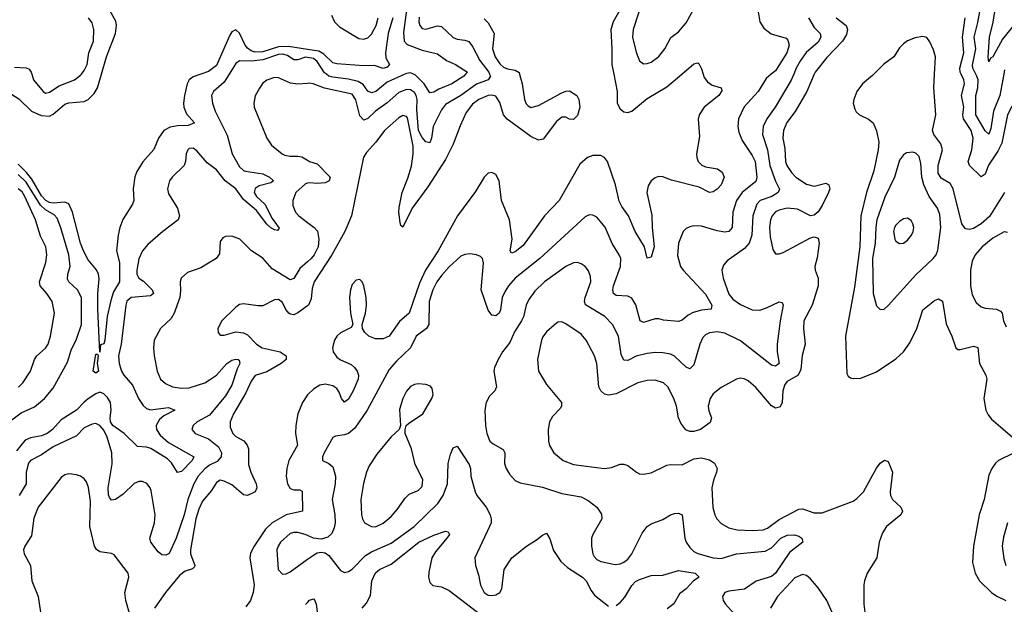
# Model space of a CAD drawing. Header units: inches. Extents: x 1682530 to 1839546, y 640742 to 791647.
# Tile 131 of 256: x 1718517 to 1723589, y 677270 to 680280. Entities that reach past the tile are written whole.
import ezdxf

# ---------------------------------------------------------------- set-up
doc = ezdxf.new("R2010")
doc.units = ezdxf.units.IN
doc.header["$MEASUREMENT"] = 0
for name, color, linetype in [('B7617', 7, 'Continuous'), ('B7618', 7, 'Continuous'), ('B7627', 7, 'Continuous'), ('B7628', 7, 'Continuous')]:
    doc.layers.add(name, color=color, linetype=linetype)

msp = doc.modelspace()

# ---------------------------------------------------------------- linework, layer by layer
at = {"layer": 'B7617', "color": 5}
for points, elevation in [([(1718373.1, 680000), (1718450, 679911.8), (1718513.2, 679873.2), (1718578.2, 679810), (1718627.2, 679787.2), (1718670, 679784.1), (1718690, 679794.1), (1718750, 679845.1), (1718770, 679851.9), (1718850, 679859.9), (1718870.3, 679869.7), (1718900.5, 679899.5), (1718917.6, 679930), (1718937.7, 680000)], 420), ([(1719596.1, 680000), (1719570, 679958.3), (1719515.5, 679910), (1719504.7, 679890), (1719510.2, 679850), (1719524.3, 679810), (1719585.4, 679685.4), (1719610.8, 679590), (1719650, 679522.7), (1719670, 679504.5), (1719681, 679501), (1719770, 679485.9), (1719804, 679470), (1719823.7, 679450), (1719810, 679440.9), (1719750, 679424.4), (1719729.7, 679410.3), (1719725.2, 679390), (1719736.6, 679370), (1719779, 679330), (1719817.5, 679257.5), (1719853, 679207), (1719845.4, 679194.6), (1719830, 679197.7), (1719810, 679208.2), (1719790, 679226.8), (1719737.2, 679297.2), (1719670, 679353.8), (1719630.2, 679410.2), (1719575.9, 679450), (1719530, 679507.4), (1719482.9, 679542.9), (1719430, 679605.7), (1719410, 679618.3), (1719390, 679616.3), (1719382.4, 679610), (1719374, 679590), (1719370.3, 679550), (1719363.6, 679530), (1719302.6, 679470), (1719289.3, 679450), (1719277.8, 679410), (1719283.8, 679383.8), (1719329.1, 679310), (1719339.5, 679270), (1719332.7, 679250), (1719254.6, 679190), (1719177.5, 679122.5), (1719150, 679089.7), (1719130, 679049.4), (1719119.8, 678990), (1719120.5, 678970), (1719130.2, 678950), (1719154.4, 678934.3), (1719199.3, 678890), (1719206.3, 678870), (1719190, 678858.9), (1719090.5, 678850), (1719069.7, 678830.3), (1719063.5, 678810), (1719038.9, 678610), (1719026.4, 678550), (1719030.1, 678510), (1719041.7, 678470), (1719052.8, 678450), (1719097.6, 678397.6), (1719129.2, 678329.2), (1719153.5, 678293.5), (1719170, 678278.4), (1719190, 678272), (1719283.7, 678283.7), (1719315.5, 678270), (1719260, 678240), (1719237.6, 678222.4), (1719219.9, 678190), (1719221.1, 678170), (1719240.9, 678140.9), (1719283.5, 678103.5), (1719414.3, 678030), (1719405.2, 678010), (1719350, 677953.3), (1719330, 677949.3), (1719299.3, 677999.3), (1719278.8, 678018.8), (1719192.1, 678072.1), (1719170, 678079), (1719123.4, 678083.4), (1719055.6, 678150), (1718996.8, 678190), (1718985, 678210), (1718982.7, 678230), (1718989, 678270), (1718984.4, 678310), (1718970, 678335.4), (1718950, 678353), (1718930, 678361.7), (1718910, 678354.3), (1718870, 678327.7), (1718848.3, 678311.7), (1718810, 678269.9), (1718730, 678219.6), (1718686.6, 678170), (1718658.8, 678150), (1718630, 678137.5), (1718573.5, 678126.5), (1718545.5, 678114.5), (1718500, 678060)], 440), ([(1719449.5, 680000), (1719410, 679986.7), (1719390.1, 679969.9), (1719380.4, 679950), (1719365.3, 679890), (1719360.4, 679850), (1719362.6, 679830), (1719376.1, 679796.1), (1719417.4, 679750), (1719384.2, 679735.8), (1719330, 679733.9), (1719292.6, 679727.4), (1719258.8, 679710), (1719232.9, 679670), (1719208.3, 679611.7), (1719151, 679549), (1719120.7, 679499.3), (1719109.4, 679470.6), (1719102, 679410), (1719104.9, 679350), (1719098.5, 679330), (1719047.9, 679252.1), (1719032.3, 679210), (1719024.1, 679170), (1719016.4, 679090), (1719031.5, 679030), (1719031.5, 678930), (1719000.5, 678879.5), (1718985.8, 678834.2), (1718967.8, 678752.2), (1718955, 678630), (1718950, 678612), (1718933.4, 678606.6), (1718930, 678568.7), (1718919.7, 678790), (1718918.8, 678870), (1718925.6, 678945.6), (1718922.3, 678970), (1718912.2, 678992.2), (1718870, 679043.9), (1718845.7, 679090), (1718830.4, 679130), (1718789.5, 679290), (1718770, 679331.5), (1718750, 679340.7), (1718690, 679335), (1718670, 679339.5), (1718651.6, 679350), (1718630, 679373.2), (1718579.5, 679459.5), (1718552.7, 679492.7), (1718510, 679536.3)], 420), ([(1718579.1, 680000), (1718588, 679970), (1718638.4, 679910), (1718650, 679902.8), (1718670, 679906.4), (1718721, 679939), (1718799.7, 679970), (1718830, 679994), (1718834.7, 680000)], 440), ([(1720000, 679952.7), (1719950, 679947.8), (1719912.8, 679952.8), (1719850, 679980.7), (1719830, 679982.9), (1719790, 679969.6), (1719770, 679954), (1719751.5, 679928.5), (1719730, 679888.7), (1719723.7, 679850), (1719725.7, 679830), (1719790.2, 679670.2), (1719814, 679634), (1719868.4, 679590), (1719883, 679583), (1719910, 679576.8), (1719950, 679577.6), (1719970, 679573.4), (1720000, 679556.4)], 460), ([(1718444.6, 678195.4), (1718524.1, 678255.9), (1718592.6, 678287.4), (1718645, 678330), (1718690, 678382.9), (1718763.4, 678516.6), (1718781.9, 678578.1), (1718810, 678636), (1718835.4, 678710), (1718834.9, 678850), (1718814.2, 678890), (1718769.8, 678930), (1718764, 678944), (1718765, 678970), (1718776.5, 679010), (1718769.9, 679070), (1718728.9, 679208.9), (1718710, 679257.6), (1718695.4, 679275.4), (1718650, 679301), (1718624.6, 679324.6), (1718550, 679444.5), (1718510, 679482.7)], 440), ([(1718511.7, 678388.3), (1718532.9, 678410), (1718572.9, 678470), (1718593, 678530), (1718605.5, 678550), (1718650, 678589.1), (1718662.9, 678610), (1718675, 678650), (1718697, 678770), (1718684.5, 678830), (1718657.5, 678870), (1718622.8, 678910), (1718618.6, 678930), (1718651.9, 679030), (1718656.8, 679070), (1718652, 679110), (1718624.9, 679164.9), (1718597.9, 679250), (1718542.8, 679370), (1718530, 679393.5), (1718510, 679409.9)], 460), ([(1720000, 679438), (1719990, 679435.2), (1719939.7, 679390), (1719923.8, 679350), (1719924.2, 679324.2), (1719937.5, 679290), (1719955.6, 679270), (1720000, 679236.2)], 460), ([(1720000, 679033.8), (1719960.3, 678999.7), (1719930, 678948.3), (1719910, 678940.8), (1719816.9, 678996.9), (1719770, 679052.6), (1719710.9, 679090.9), (1719651, 679151), (1719610, 679165.1), (1719576.7, 679163.3), (1719563.4, 679156.6), (1719550, 679138), (1719545.7, 679074.3), (1719528.5, 679051.5), (1719450, 679001.8), (1719381.3, 678978.7), (1719348.7, 678950), (1719343.1, 678930), (1719346.1, 678886.1), (1719342.5, 678850), (1719312.7, 678770), (1719297.5, 678742.5), (1719243.1, 678690), (1719210.3, 678629.7), (1719206, 678590), (1719208.9, 678550), (1719225.8, 678470), (1719243.1, 678430), (1719267.7, 678407.7), (1719304, 678390), (1719350, 678383.2), (1719390, 678385.4), (1719470, 678411.1), (1719494.8, 678425.2), (1719530, 678450.1), (1719584.5, 678510), (1719610, 678527.8), (1719630, 678532.5), (1719642.8, 678530), (1719647.2, 678527.2), (1719651.2, 678510), (1719637.7, 678482.3), (1719610, 678398.8), (1719576.4, 678343.6), (1719495.6, 678244.4), (1719431.6, 678210), (1719410.3, 678190), (1719404.6, 678170), (1719421.3, 678150), (1719490, 678122.8), (1719540.8, 678080.8), (1719556.1, 678050), (1719554.4, 678030), (1719534.8, 678005.2), (1719494.1, 677985.9), (1719470, 677967.8), (1719436.8, 677930), (1719413.4, 677890), (1719383.6, 677810), (1719364.3, 677730), (1719323.1, 677610), (1719287.7, 677532.3), (1719270, 677522.2), (1719250, 677525), (1719230, 677540.3), (1719192.2, 677590), (1719187.7, 677610), (1719210.8, 677689.2), (1719214.6, 677730), (1719193.6, 677853.6), (1719188.7, 677870), (1719171.8, 677891.7), (1719150, 677901.6), (1719130, 677902.3), (1719107.4, 677892.6), (1719050, 677837.1), (1719010, 677809.8), (1718990, 677806), (1718979.2, 677819.2), (1718974.5, 677834.5), (1718973.6, 677870), (1718993.8, 677993.8), (1718991.8, 678050), (1718967.5, 678130), (1718950, 678166), (1718930, 678190.7), (1718910, 678201.2), (1718890, 678197.8), (1718850, 678178.4), (1718810, 678137.1), (1718690, 678081.5), (1718630, 678040.5), (1718572.4, 678010), (1718563, 677997), (1718550.1, 677950), (1718549.6, 677890), (1718513.7, 677830)], 460), ([(1720000, 678807), (1719950, 678770.5), (1719930, 678761.4), (1719910, 678764), (1719902.8, 678770), (1719888.1, 678788.1), (1719870, 678824), (1719850, 678838.8), (1719830, 678837.2), (1719770, 678807.4), (1719746.2, 678806.2), (1719670, 678818), (1719650, 678813), (1719630, 678800.5), (1719559.1, 678730), (1719537.3, 678690), (1719538.8, 678670), (1719550, 678656), (1719570, 678655.5), (1719630, 678672.9), (1719670, 678668.3), (1719690, 678657.6), (1719736.8, 678610), (1719766, 678590), (1719858, 678570), (1719889.1, 678550), (1719889.1, 678530), (1719864.7, 678510), (1719790, 678467.3), (1719730, 678448.1), (1719710, 678419.8), (1719681.3, 678358.7), (1719619.2, 678250), (1719602.1, 678210), (1719601.5, 678181.5), (1719615.4, 678150), (1719630, 678134.7), (1719672.4, 678112.4), (1719689.6, 678089.6), (1719695.1, 678070), (1719696.2, 677990), (1719707.8, 677950), (1719735.4, 677890), (1719738.9, 677870), (1719730, 677848.6), (1719689.9, 677829.9), (1719670, 677833.7), (1719610, 677884.6), (1719570, 677904.9), (1719550, 677908.9), (1719530, 677897.2), (1719504.4, 677855.6), (1719458.5, 677801.5), (1719439.7, 677760.3), (1719425.1, 677710), (1719396.6, 677550), (1719397.3, 677530), (1719419.7, 677470), (1719417.5, 677462.5), (1719407, 677453), (1719370, 677440.4), (1719341.1, 677418.9), (1719267.9, 677330), (1719211.3, 677250)], 480), ([(1720000, 678347.9), (1719973.7, 678310), (1719949.5, 678250), (1719939.8, 678190), (1719937.9, 678150), (1719947.8, 678090), (1719902.9, 678010), (1719893.1, 677970), (1719890.1, 677930.1), (1719897.3, 677890), (1719910, 677867), (1719930, 677860.1), (1719959.6, 677859.6), (1719972.8, 677852.9), (1719973.4, 677750), (1719890, 677730.4), (1719818, 677690), (1719783.5, 677656.5), (1719724.2, 677570), (1719706.4, 677533.6), (1719702.6, 677510), (1719724.6, 677370), (1719720.1, 677330), (1719705.2, 677290), (1719682.8, 677257.2)], 520), ([(1719086.3, 677210), (1719063.9, 677290), (1719058, 677330), (1719078.9, 677410), (1719075.6, 677430), (1719004.5, 677524.5), (1718990, 677532.2), (1718930, 677539.8), (1718912.7, 677552.7), (1718902.6, 677570), (1718877.5, 677670), (1718881.8, 677801.8), (1718872.3, 677872.3), (1718860.9, 677900.9), (1718850, 677916.9), (1718830, 677929.7), (1718810, 677936.9), (1718770, 677941.5), (1718750, 677936.4), (1718730, 677922.4), (1718612.3, 677770), (1718590, 677712.7), (1718577, 677623), (1718543.5, 677570), (1718537.1, 677550), (1718540.9, 677530), (1718572, 677470), (1718580.4, 677390), (1718612.9, 677310), (1718623.8, 677230)], 480), ([(1720000, 677624.3), (1719987, 677630), (1719950, 677640.2), (1719930, 677640.5), (1719910, 677634.7), (1719861.3, 677590), (1719848.2, 677570), (1719842.3, 677550), (1719848.1, 677450), (1719870, 677424.4), (1719890, 677427), (1719910, 677438), (1720000, 677501.8)], 540), ([(1719990, 677268.8), (1720000, 677280.1)], 520)]:
    msp.add_lwpolyline(points, dxfattribs=dict(at, elevation=elevation))
at = {"layer": 'B7617', "color": 5, "elevation": 420}
msp.add_lwpolyline([(1718910, 678459.7), (1718896.2, 678470), (1718910, 678558), (1718917.5, 678557.5), (1718920.7, 678550), (1718916, 678510), (1718922.4, 678470)], close=True, dxfattribs=at)
at = {"layer": 'B7618', "color": 5}
for points, elevation in [([(1718937.7, 680000), (1718963.4, 680090), (1719010.6, 680210), (1719016.4, 680250), (1719012.7, 680272.7), (1718947, 680390)], 420), ([(1718834.7, 680000), (1718850, 680019.6), (1718863.9, 680050), (1718873.9, 680110), (1718897.4, 680170), (1718899.4, 680230), (1718890, 680263.6), (1718871.7, 680290)], 440), ([(1720000, 680126.9), (1719901.7, 680141.7), (1719850, 680140.5), (1719770, 680115.3), (1719730, 680113.9), (1719710, 680120.1), (1719690, 680134.2), (1719678, 680150), (1719650, 680211.7), (1719630, 680227.6), (1719610, 680218.7), (1719599.1, 680200.9), (1719530, 680043.7), (1719490, 680013.6), (1719449.5, 680000)], 420), ([(1720000, 680085.6), (1719990, 680087.2), (1719950, 680074), (1719930, 680073.9), (1719895.9, 680095.9), (1719870, 680102.5), (1719850, 680100.9), (1719770, 680073.2), (1719710, 680067.1), (1719650, 680068.5), (1719630, 680054.2), (1719596.1, 680000)], 440), ([(1718490, 680035.6), (1718550, 680032.2), (1718565.8, 680025.8), (1718576.1, 680010), (1718579.1, 680000)], 440)]:
    msp.add_lwpolyline(points, dxfattribs=dict(at, elevation=elevation))
at = {"layer": 'B7627', "color": 5}
for points, elevation in [([(1720938, 680000), (1720942.8, 679990), (1720930.2, 679970), (1720870, 679948.2), (1720790, 679890), (1720710, 679844.4), (1720690, 679816.4), (1720647.3, 679730), (1720638.9, 679670), (1720630, 679647.1), (1720610, 679650.7), (1720590, 679673.6), (1720571, 679710), (1720562.9, 679817.1), (1720564.8, 679870), (1720559.9, 679890), (1720550, 679905.7), (1720530, 679918.7), (1720510, 679921.1), (1720470, 679906.2), (1720410, 679851.6), (1720350, 679809.2), (1720310, 679772.2), (1720290, 679763.7), (1720270, 679784.7), (1720248.5, 679868.5), (1720230, 679896.5), (1720087.9, 679927.9), (1720029.2, 679950.8), (1720010, 679953.6), (1720000, 679952.7)], 460), ([(1722038.2, 680000), (1722043.4, 679983.4), (1722059.9, 679959.9), (1722083.5, 679943.5), (1722130.8, 679930), (1722134.4, 679914.4), (1722118.7, 679890), (1722043.7, 679830), (1722016.4, 679790), (1722012.2, 679767.8), (1722019.1, 679679.1), (1722004.3, 679590), (1722005, 679570), (1722011.6, 679550), (1722031.7, 679531.7), (1722050, 679522.8), (1722112.1, 679512.1), (1722135.8, 679495.8), (1722145.7, 679470), (1722131.4, 679430), (1722110, 679407.4), (1722090, 679394), (1722070, 679389.7), (1722017.3, 679417.3), (1721874.7, 679454.7), (1721830, 679471), (1721807, 679473), (1721790, 679466.6), (1721770.2, 679449.8), (1721755.1, 679424.9), (1721747.8, 679390), (1721773.9, 679273.9), (1721775.1, 679210), (1721785.2, 679110), (1721770, 679057), (1721750, 679053.2), (1721736.4, 679110), (1721686.9, 679190), (1721653.1, 679270), (1721618.6, 679318.6), (1721605.3, 679345.3), (1721586.4, 679430), (1721545, 679550), (1721530.3, 679570.4), (1721510, 679581.1), (1721470, 679581.6), (1721441.8, 679570), (1721403.1, 679536.9), (1721296.3, 679350), (1721220.2, 679270), (1721110, 679117.8), (1721070, 679084.9), (1721050, 679077.7), (1721043.2, 679090), (1721053.4, 679150), (1721040.1, 679250), (1720999.8, 679350), (1720986.6, 679450), (1720970, 679482.9), (1720950, 679493.6), (1720930, 679489.6), (1720910, 679469.6), (1720864.4, 679395.6), (1720773, 679270), (1720673.5, 679090), (1720607.5, 678990), (1720577.1, 678922.9), (1720523.3, 678770), (1720473.9, 678726.1), (1720420.3, 678650), (1720390, 678637), (1720350, 678636.8), (1720315.1, 678650), (1720294.7, 678670), (1720283.7, 678690), (1720280.9, 678710), (1720298.2, 678770), (1720303.5, 678810), (1720301.4, 678850), (1720290, 678909.4), (1720281.5, 678930), (1720270, 678943.1), (1720250, 678939.3), (1720230, 678916), (1720220.5, 678890), (1720216.6, 678850), (1720221.1, 678770), (1720234, 678710), (1720223.8, 678696.2), (1720170, 678668.4), (1720150.1, 678650), (1720138.8, 678630), (1720129.2, 678590), (1720131.2, 678570), (1720150, 678542), (1720170, 678528.6), (1720225.1, 678505.1), (1720241.2, 678490), (1720255.6, 678470), (1720263.1, 678450), (1720261.3, 678430), (1720235.3, 678370), (1720210, 678325.6), (1720190, 678311), (1720175.5, 678330), (1720162.7, 678362.7), (1720150, 678380.6), (1720130, 678394.3), (1720090, 678403.1), (1720062.4, 678397.6), (1720030, 678378.5), (1720001.5, 678350), (1720000, 678347.9)], 520), ([(1721091.6, 680000), (1721104.8, 679950), (1721117.2, 679870), (1721126.6, 679846.6), (1721136.1, 679836.1), (1721150, 679829.1), (1721190, 679838.6), (1721310, 679904.6), (1721330, 679912.2), (1721350, 679913.6), (1721387.9, 679890), (1721397, 679870), (1721403.2, 679830), (1721390, 679787.3), (1721370, 679766.9), (1721350, 679768.9), (1721330, 679778.9), (1721310, 679778.9), (1721283, 679757), (1721214.3, 679665.7), (1721190, 679659.7), (1721150, 679679.2), (1721028.4, 679768.4), (1721009.9, 679790), (1720990, 679853.8), (1720970, 679886.8), (1720950, 679892.6), (1720930, 679890.4), (1720882, 679870), (1720850, 679845.7), (1720817.8, 679802.2), (1720785.3, 679734.7), (1720750, 679639.7), (1720710, 679561.1), (1720619.9, 679420.1), (1720539, 679310), (1720490, 679212.3), (1720481.1, 679221.1), (1720476.4, 679236.4), (1720469.9, 679289.9), (1720472.5, 679312.5), (1720486.5, 679390), (1720516.5, 679463.6), (1720534.7, 679525.3), (1720544.3, 679590), (1720544.1, 679630), (1720514.5, 679774.5), (1720510, 679782.5), (1720490, 679786.3), (1720470, 679775.9), (1720396.8, 679710), (1720351, 679649), (1720303.4, 679596.7), (1720288.1, 679571.9), (1720226.6, 679270), (1720192.3, 679190), (1720124.8, 679070), (1720034.1, 678930), (1720023.7, 678896.3), (1720017.7, 678842.3), (1720004.1, 678810), (1720000, 678807)], 480), ([(1722388.3, 680000), (1722361.7, 679978.3), (1722321.7, 679910), (1722248.2, 679831.8), (1722219.4, 679770), (1722215.8, 679730), (1722221.2, 679701.2), (1722239, 679659), (1722290, 679581.8), (1722305.1, 679550), (1722314.1, 679470), (1722310, 679447.8), (1722239.1, 679390), (1722209, 679350), (1722190.7, 679290), (1722186.8, 679210), (1722170.3, 679190), (1722150, 679187), (1722110, 679192.8), (1722030, 679216.5), (1721990, 679218.5), (1721970, 679214.3), (1721950, 679204.7), (1721935.3, 679190), (1721910.2, 679130), (1721906.3, 679066.3), (1721921.1, 679010), (1721934.9, 678990), (1722050, 678867.3), (1722082.6, 678810), (1722079.3, 678790), (1722030, 678784.6), (1721986.8, 678773.2), (1721960.6, 678759.4), (1721930, 678733.3), (1721910, 678726.6), (1721833, 678733), (1721810, 678740.4), (1721790, 678739.7), (1721730, 678720.3), (1721713.3, 678730), (1721691.5, 678811.5), (1721670, 678846), (1721650, 678856.8), (1721590, 678860.3), (1721575.4, 678870), (1721572.3, 678890), (1721575.5, 678910), (1721611.8, 679010), (1721612.9, 679050), (1721605.7, 679070), (1721568.7, 679128.7), (1721532.6, 679212.6), (1721490, 679263), (1721470, 679274.3), (1721450, 679274.7), (1721430, 679265.4), (1721196, 679050), (1721069.3, 678950), (1721034.2, 678910), (1721017.2, 678882.8), (1721003.2, 678850), (1720994.2, 678785.8), (1720986.3, 678770), (1720970, 678755.6), (1720950, 678758.5), (1720930, 678785.1), (1720893.5, 678890), (1720907, 679027), (1720900.7, 679050), (1720890, 679060.7), (1720870, 679069.6), (1720835.1, 679075), (1720810, 679071.6), (1720790, 679062.3), (1720730, 679007.9), (1720690, 678963.2), (1720665.3, 678930), (1720644.4, 678890), (1720626.2, 678830), (1720624.7, 678710), (1720612.8, 678690), (1720558.7, 678650), (1720529.4, 678590), (1720457.9, 678522.1), (1720420.9, 678479.1), (1720307.6, 678270), (1720243.1, 678176.9), (1720210, 678149.8), (1720190, 678142.5), (1720143.4, 678136.6), (1720130.3, 678129.7), (1720086, 678050), (1720077.6, 678030), (1720077.3, 678010), (1720110, 677994.9), (1720130, 677978.7), (1720144.1, 677930), (1720142.8, 677890), (1720126, 677810), (1720140.1, 677730), (1720142, 677690), (1720137, 677663), (1720125, 677635), (1720105.1, 677614.9), (1720070, 677605.1), (1720030, 677611.1), (1720000, 677624.3)], 540), ([(1720501.4, 680000), (1720410, 679959.5), (1720351.4, 679910), (1720330, 679903.6), (1720310, 679913.1), (1720286.4, 679946.4), (1720261.4, 679961.4), (1720210, 679974.7), (1720130, 679983.6), (1720110, 679990.3), (1720097, 680000)], 440), ([(1720813.7, 680000), (1720804.4, 679990), (1720742.4, 679950), (1720676.8, 679923.2), (1720650, 679906.4), (1720630, 679904.1), (1720599.9, 679950), (1720555.6, 679995.6), (1720545.1, 680000)], 440), ([(1722504.4, 680000), (1722491.4, 679968.6), (1722409.5, 679830), (1722365.9, 679770), (1722347.6, 679730), (1722343.8, 679690), (1722370.1, 679610.1), (1722381.2, 679530), (1722410, 679448.8), (1722431.7, 679408.3), (1722423.6, 679390), (1722392.4, 679370), (1722331.4, 679348.6), (1722313.6, 679330), (1722293, 679270), (1722288.3, 679170), (1722275.5, 679130), (1722250, 679102.7), (1722161.4, 679038.6), (1722143.4, 679016.6), (1722133.8, 678990), (1722140.2, 678950), (1722170, 678867.6), (1722190, 678841.2), (1722230, 678814.2), (1722290, 678787.2), (1722330, 678784.8), (1722364.3, 678795.8), (1722430, 678828.4), (1722444.9, 678824.9), (1722450.2, 678810), (1722434.4, 678730), (1722418.4, 678610), (1722419.4, 678570), (1722430.1, 678509.9), (1722410, 678496.4), (1722390, 678501.5), (1722230, 678626), (1722150, 678666.3), (1722110, 678673.1), (1722070, 678668.7), (1722050, 678657.2), (1722036.8, 678643.2), (1722020.2, 678610), (1721990, 678503.6), (1721970, 678482.4), (1721950, 678490.7), (1721890, 678547.2), (1721870, 678557.3), (1721830, 678565.4), (1721790, 678567.1), (1721750, 678562), (1721693, 678547), (1721650, 678525.5), (1721630, 678527.4), (1721615.8, 678555.8), (1721602.5, 678650), (1721571.6, 678710), (1721531.6, 678751.6), (1721431.6, 678811.6), (1721426.6, 678830), (1721430.5, 678850), (1721458.7, 678930), (1721457.6, 678957.6), (1721446.8, 678986.8), (1721430, 679009.7), (1721410, 679023.5), (1721390, 679029.8), (1721370, 679027.6), (1721330, 679008.8), (1721219.7, 678930), (1721170, 678883.1), (1721140, 678840), (1721126, 678810), (1721111.9, 678750), (1721101.9, 678730), (1721066.6, 678673.4), (1721041.6, 678618.4), (1721004.9, 678570), (1720981.7, 678530), (1720963.7, 678490), (1720960.3, 678470), (1720972.6, 678390), (1720964.2, 678370), (1720937.7, 678342.3), (1720920.2, 678310), (1720912.6, 678270), (1720916.9, 678190), (1720922.7, 678150), (1720938.6, 678110), (1720955.7, 678095.7), (1721007.8, 678067.8), (1721015.9, 678050), (1721015, 677995), (1721022.4, 677970), (1721040, 677940), (1721070, 677907.2), (1721095.2, 677895.2), (1721210, 677873.8), (1721310, 677841.4), (1721410, 677823), (1721445, 677805), (1721490.3, 677770), (1721514.6, 677734.6), (1721516.1, 677710), (1721469.2, 677630), (1721463.2, 677610), (1721462, 677570), (1721469.4, 677530), (1721476.5, 677516.5), (1721490, 677500.7), (1721510, 677491.1), (1721584.7, 677475.3), (1721610, 677478.8), (1721630, 677487.6), (1721650, 677502.6), (1721670, 677529.2), (1721723.7, 677636.3), (1721749.9, 677670.1), (1721770, 677685.2), (1721830, 677706.7), (1721869, 677731), (1721890, 677737.6), (1721910, 677739), (1721930.2, 677730.2), (1721943.8, 677610), (1721950.7, 677590), (1721970, 677562.2), (1721990, 677542.3), (1722010, 677530.8), (1722090, 677509.6), (1722130, 677505.9), (1722210, 677529.2), (1722356.7, 677543.3), (1722390, 677560.1), (1722438.7, 677610), (1722470, 677626.3), (1722508.4, 677628.4), (1722530, 677620.8), (1722546.7, 677610), (1722551.6, 677590), (1722482.5, 677537.5), (1722411.2, 677430), (1722390, 677412.9), (1722311.1, 677388.9), (1722250, 677348.4), (1722170, 677338), (1722148.9, 677330), (1722138, 677310), (1722140.3, 677290), (1722152.4, 677270), (1722244.3, 677170)], 560), ([(1722610.1, 680000), (1722571.1, 679910), (1722511.7, 679808.3), (1722469.5, 679750.5), (1722451.5, 679710), (1722448.7, 679670), (1722457.7, 679617.7), (1722461.3, 679550), (1722468.9, 679530), (1722492.9, 679492.9), (1722515, 679470), (1722570, 679434), (1722610, 679424), (1722670, 679439), (1722686, 679430), (1722690.2, 679410), (1722684.3, 679390), (1722650, 679323.5), (1722630, 679291), (1722610, 679274), (1722590, 679270.8), (1722524.4, 679304.4), (1722470, 679309.4), (1722430, 679300.4), (1722410, 679290.9), (1722392.6, 679270), (1722384.9, 679250), (1722379.6, 679210), (1722382.3, 679162.3), (1722396.9, 679096.9), (1722410, 679075.5), (1722430, 679074.3), (1722450, 679081.6), (1722590, 679156.9), (1722610, 679163.1), (1722630, 679154.9), (1722635.9, 679130), (1722625.9, 679054.1), (1722613, 679010), (1722615.4, 678990), (1722630.1, 678950), (1722630.6, 678910), (1722599.3, 678810), (1722557.2, 678730), (1722554.2, 678690), (1722564.1, 678610), (1722548.6, 678551.4), (1722540.5, 678479.5), (1722527.2, 678450), (1722470, 678416.9), (1722457.7, 678402.3), (1722448, 678370), (1722445, 678310), (1722433.9, 678286.1), (1722410, 678279.9), (1722390, 678291.4), (1722310, 678386.6), (1722270, 678421), (1722248.8, 678431.2), (1722230, 678433.7), (1722210, 678429.7), (1722130, 678387.1), (1722090, 678354), (1722074, 678330), (1722062.8, 678290), (1722066.3, 678266.3), (1722080.3, 678230), (1722074.2, 678205.8), (1722024, 678170), (1721990, 678159.7), (1721970, 678159.7), (1721948.9, 678168.9), (1721922.2, 678202.2), (1721910.7, 678230.7), (1721900.2, 678290), (1721887.3, 678330), (1721856.2, 678390), (1721833.5, 678410), (1721790, 678424.5), (1721750, 678423.2), (1721701.3, 678410), (1721590, 678354.2), (1721550, 678346.8), (1721530, 678352.1), (1721510, 678369.6), (1721500.8, 678390), (1721489.8, 678509.8), (1721478.4, 678550), (1721435.1, 678630), (1721410, 678661), (1721330, 678715.1), (1721310, 678724), (1721290, 678722), (1721270, 678708), (1721230, 678672.8), (1721212, 678647.9), (1721204.7, 678630), (1721184.2, 678530), (1721190.2, 678470), (1721230, 678402), (1721308.2, 678310), (1721308.2, 678290), (1721301.4, 678278.6), (1721262.4, 678237.6), (1721246.3, 678210), (1721239.1, 678170), (1721240.9, 678110), (1721247, 678087), (1721268.7, 678050), (1721316.3, 678010), (1721370, 677989.1), (1721530, 677968.9), (1721565.4, 677974.6), (1721610, 677992.4), (1721630, 677992.4), (1721650, 677984.9), (1721694, 677950), (1721710, 677942), (1721730, 677939.5), (1721770, 677947.4), (1721850, 677986.3), (1721870, 677990.3), (1721930, 677988.9), (1721990, 678019.6), (1722030, 678023.6), (1722070, 678013.8), (1722096.2, 677996.2), (1722109.1, 677970), (1722107.2, 677950), (1722090.9, 677909.1), (1722083.2, 677870), (1722088.2, 677768.2), (1722098, 677730), (1722108.5, 677710), (1722130, 677685.3), (1722170, 677664.4), (1722212.9, 677652.9), (1722290, 677650.1), (1722346.1, 677653.9), (1722370, 677662.7), (1722430, 677707.4), (1722530, 677760.2), (1722550, 677761), (1722610, 677740.2), (1722650, 677741.1), (1722810, 677800.9), (1722830, 677814.8), (1722863.2, 677850), (1722930, 677971.7), (1722950, 677996.5), (1722972.4, 678012.4), (1722990, 678004.7), (1723012.4, 677950), (1723001.1, 677850), (1723003.1, 677830), (1723013, 677810), (1723056.3, 677770), (1723064.9, 677750), (1723055.5, 677730), (1722982.4, 677670), (1722961.8, 677638.2), (1722945.2, 677590), (1722931.6, 677510), (1722883.1, 677430), (1722868.9, 677390), (1722864.9, 677370), (1722865.7, 677270), (1722870.5, 677230)], 580), ([(1721577.1, 680000), (1721594.4, 679910), (1721595.6, 679850), (1721610, 679821.5), (1721630, 679805.6), (1721650, 679803.3), (1721670, 679810.1), (1721750, 679873.8), (1721850, 679934.6), (1721927.1, 680000)], 520), ([(1722917.3, 680000), (1722910, 679992.7), (1722859.1, 679950), (1722828.8, 679911.2), (1722813.2, 679870), (1722811.3, 679850), (1722819, 679819), (1722826, 679806), (1722843.7, 679790), (1722890, 679767.7), (1722912.8, 679750), (1722930, 679708.2), (1722942.1, 679650), (1722938.9, 679610), (1722917.6, 679502.4), (1722879.4, 679390), (1722849.6, 679270), (1722844.8, 679110), (1722816.7, 678903.3), (1722770.9, 678650.9), (1722777.7, 678457.7), (1722784.2, 678444.2), (1722796.5, 678436.5), (1722810, 678432.2), (1722850, 678433.7), (1722930, 678466.5), (1723030, 678534.2), (1723070, 678570.2), (1723103.1, 678616.9), (1723138.7, 678690), (1723170, 678787), (1723230, 678833.8), (1723250, 678843.1), (1723270.8, 678830.8), (1723290, 678714.9), (1723319.2, 678650), (1723339.3, 678590), (1723350, 678582.6), (1723362.5, 678582.5), (1723430, 678599.6), (1723452.9, 678592.9), (1723462, 678510), (1723494.4, 678450), (1723499.2, 678430), (1723484, 678330), (1723493.8, 678270), (1723505.5, 678245.5), (1723523, 678223), (1723630, 678133.2)], 620), ([(1723590, 679389.8), (1723512.2, 679267.8), (1723470, 679228.5), (1723430, 679205.7), (1723410, 679200.2), (1723390, 679203.2), (1723370, 679229.7), (1723325, 679410), (1723310, 679436.3), (1723263.7, 679463.7), (1723248.4, 679490), (1723249.2, 679530), (1723270.9, 679610), (1723262, 679642), (1723226.3, 679690), (1723219.3, 679710), (1723236, 679790), (1723225.4, 679930), (1723229.7, 680000)], 620), ([(1723700.2, 680000), (1723668.2, 679950), (1723647.4, 679870), (1723605.1, 679790), (1723576.2, 679643.8), (1723556.2, 679603.8), (1723508.2, 679531.8), (1723490, 679485.3), (1723470, 679470.7), (1723410, 679529.9), (1723403.1, 679550), (1723422.2, 679610), (1723428.4, 679670), (1723418.5, 679710), (1723378.4, 679770), (1723375.2, 679790), (1723380.6, 679830), (1723368.5, 679890), (1723384.1, 679950), (1723380.5, 679970), (1723367, 680000)], 580), ([(1723586, 680000), (1723566.5, 679890), (1723532.7, 679810), (1723519.5, 679720.5), (1723510, 679691.5), (1723490, 679708.2), (1723442.6, 679790), (1723441.6, 679890), (1723452.8, 679930), (1723453.9, 679970), (1723448.3, 679990), (1723442.8, 680000)], 560), ([(1720000, 679556.4), (1720010, 679550.7), (1720050, 679538.7), (1720116.9, 679470), (1720111.3, 679450), (1720090, 679441.1), (1720050, 679437.7), (1720010, 679440.8), (1720000, 679438)], 460), ([(1720000, 679236.2), (1720034.4, 679210), (1720051.4, 679191.4), (1720057.9, 679150), (1720054.4, 679110), (1720034.7, 679070), (1720018.9, 679050), (1720000, 679033.8)], 460), ([(1723604.9, 679184.9), (1723587.9, 679187.9), (1723530, 679154.9), (1723475.4, 679110), (1723438.4, 679070), (1723423, 679037), (1723415.1, 678990), (1723414.2, 678910), (1723423.4, 678863.4), (1723444.8, 678824.8), (1723470, 678802.4), (1723490, 678795), (1723549.4, 678789.4), (1723570, 678779.6), (1723578, 678770), (1723585.8, 678730), (1723599.1, 678699.1)], 640), ([(1720000, 677501.8), (1720030, 677523.1), (1720050, 677534.9), (1720070, 677539.3), (1720090, 677535.5), (1720110, 677520.5), (1720170, 677443.7), (1720190, 677434.6), (1720210, 677439), (1720230, 677451.5), (1720298.9, 677521.1), (1720330, 677539.8), (1720430, 677584.2), (1720549.8, 677670), (1720671.2, 677788.8), (1720698.5, 677830), (1720720.9, 677890), (1720725.1, 677994.9), (1720736.2, 678043.8), (1720750, 678075.5), (1720770, 678084.9), (1720832.9, 677990), (1720839.1, 677970), (1720840.2, 677930), (1720863.2, 677850), (1720872.3, 677830), (1720920.2, 677770), (1720941, 677730), (1720945.8, 677710), (1720945.4, 677690), (1720937.7, 677670), (1720862, 677510), (1720865.3, 677470), (1720881.2, 677421.2), (1720890, 677367.7), (1720909.2, 677330), (1720930, 677317.8), (1720950, 677314.7), (1720970, 677318.2), (1720990, 677330.4), (1721001, 677350), (1721013.3, 677450), (1721051.6, 677510), (1721128, 677570), (1721178.8, 677601.2), (1721210, 677626.7), (1721230, 677635.5), (1721247.5, 677607.5), (1721266.2, 677546.2), (1721304.6, 677490), (1721339, 677458.9), (1721416.3, 677410), (1721434.7, 677390), (1721460.4, 677340.4), (1721477.4, 677317.4), (1721550, 677260.8)], 540), ([(1723640.2, 678050), (1723559.7, 678010), (1723544, 677996), (1723525, 677970), (1723510, 677935.1), (1723484.8, 677810), (1723458.9, 677730), (1723430.1, 677570), (1723425.6, 677485.6), (1723438.4, 677430), (1723462, 677390), (1723522.8, 677330), (1723550, 677311.6), (1723596.5, 677290)], 620), ([(1723605, 677690), (1723584.6, 677615.4), (1723578.9, 677570), (1723586.2, 677506.2), (1723597.4, 677470)], 640), ([(1720280.4, 677250), (1720303.9, 677276.1), (1720324.4, 677315.6), (1720330.9, 677390), (1720350, 677432.3), (1720370, 677448.8), (1720430, 677477), (1720573.3, 677590), (1720650, 677626.4), (1720710, 677646), (1720723.5, 677643.5), (1720730.3, 677630), (1720717.7, 677610), (1720659.1, 677540.9), (1720639.8, 677510), (1720623.9, 677436.1), (1720623.2, 677410), (1720630, 677382.4), (1720646.1, 677366.1), (1720690, 677359.1), (1720730, 677340.9), (1720927.4, 677190)], 520), ([(1721590, 677263.9), (1721610, 677279), (1721634.1, 677305.9), (1721670, 677366.5), (1721690, 677387.2), (1721710, 677398.4), (1721770, 677418), (1721830, 677420.2), (1721910, 677443.8), (1721997.3, 677430), (1722017.3, 677410), (1721987.3, 677390), (1721950.6, 677350), (1721915.8, 677324.2), (1721887.2, 677272.8), (1721852.6, 677247.4)], 540), ([(1722716.7, 677196.7), (1722675.4, 677290), (1722630, 677355.2), (1722590, 677401.8), (1722570, 677418.7), (1722550, 677423.5), (1722510, 677406.2), (1722420.6, 677310), (1722384.1, 677250)], 580), ([(1720000, 677280.1), (1720010, 677291.5), (1720030, 677298), (1720038, 677290), (1720043.5, 677270), (1720069.3, 677069.3)], 520)]:
    msp.add_lwpolyline(points, dxfattribs=dict(at, elevation=elevation))
for points, elevation in [([(1723118.4, 679598.4), (1723085.2, 679594.8), (1723070, 679585.1), (1723050, 679556.9), (1723022.8, 679470), (1722974.2, 679365.8), (1722932.7, 679250), (1722926.5, 679210), (1722923.8, 679130), (1722910.6, 679050), (1722914, 678870), (1722930, 678807.3), (1722950, 678788.2), (1722970, 678790.4), (1722990, 678808), (1723133.3, 678966.7), (1723223.1, 679050), (1723238.2, 679070), (1723247.1, 679092.9), (1723262.9, 679210), (1723257, 679277), (1723245.2, 679310), (1723201.7, 679370), (1723174, 679430), (1723164.9, 679470), (1723159.5, 679539.5), (1723150, 679575.1), (1723133.6, 679593.6)], 640), ([(1723090, 679258.7), (1723070, 679254.7), (1723050, 679241.1), (1723030, 679222.4), (1723023.8, 679210), (1723018.8, 679190), (1723024.7, 679150), (1723030, 679140.4), (1723050, 679127.2), (1723070, 679130.3), (1723090, 679145.7), (1723111, 679170), (1723119.7, 679190), (1723122.6, 679210), (1723117.7, 679230), (1723110, 679246.6)], 660), ([(1720570, 678405.1), (1720550, 678401.3), (1720530, 678391.1), (1720510, 678368), (1720490, 678329.6), (1720473.7, 678273.7), (1720478, 678190), (1720472, 678170), (1720430, 678132), (1720357.2, 678042.8), (1720317.5, 677982.5), (1720303.2, 677950), (1720287.4, 677892.6), (1720274.7, 677810), (1720278.5, 677730), (1720282.6, 677710), (1720294, 677690), (1720330, 677670.2), (1720350, 677668.6), (1720390, 677687), (1720430, 677722.6), (1720461.9, 677758.1), (1720502.8, 677817.2), (1720523, 677837), (1720570, 677856.2), (1720590, 677877.1), (1720593.4, 677913.4), (1720554, 677990), (1720535.4, 678070), (1720502.7, 678150), (1720502, 678170), (1720508, 678190), (1720519.5, 678200.5), (1720594.5, 678250), (1720640.9, 678330), (1720646.6, 678350), (1720641.5, 678381.5), (1720632.9, 678392.9), (1720610, 678402)], 560)]:
    msp.add_lwpolyline(points, close=True, dxfattribs=dict(at, elevation=elevation))
at = {"layer": 'B7628', "color": 5}
for points, elevation in [([(1721734.5, 680405.5), (1721676.8, 680230), (1721674, 680190), (1721692.9, 680112.9), (1721710, 680068.2), (1721730, 680053.7), (1721750, 680054.3), (1721770, 680062), (1721810, 680091.6), (1721840.9, 680130), (1721870.7, 680189.3), (1721910, 680217.4), (1721950, 680264.9), (1722014.8, 680385.2)], 540), ([(1723636.1, 680250), (1723580.4, 680179.6), (1723530, 680089.7), (1723518, 680082), (1723510, 680063.7), (1723506.6, 680086.6), (1723513.7, 680190), (1723532.5, 680267.5), (1723553.6, 680410)], 540), ([(1720509.3, 680330), (1720494, 680214), (1720498.4, 680170), (1720512.4, 680152.4), (1720590, 680122.7), (1720670, 680105), (1720716.5, 680070), (1720762.7, 680050), (1720823.1, 680010), (1720813.7, 680000)], 440), ([(1721609, 680330), (1721574.6, 680270), (1721561.5, 680230), (1721568.2, 680130), (1721567.5, 680050), (1721577.1, 680000)], 520), ([(1723442.8, 680000), (1723426.3, 680030), (1723425.7, 680045.7), (1723442.3, 680130), (1723434.5, 680190), (1723453.4, 680266.6), (1723471.1, 680370)], 560), ([(1720438.7, 680290), (1720416, 680210), (1720400.7, 680110), (1720404, 680084), (1720421.2, 680050), (1720410, 680035.1), (1720390, 680029.4), (1720344.6, 680044.6), (1720290, 680043.2), (1720150, 680052.3), (1720130, 680059.1), (1720083.6, 680103.6), (1720058.1, 680118.1), (1720000, 680126.9)], 420), ([(1720122.9, 680302.9), (1720138.2, 680270), (1720164.2, 680244.2), (1720263.7, 680183.7), (1720290, 680179.8), (1720310, 680187.1), (1720330, 680205.3), (1720354.2, 680250), (1720364.4, 680290)], 420), ([(1720574.2, 680294.2), (1720572.8, 680270), (1720577.8, 680250), (1720590, 680235), (1720610, 680231.6), (1720670, 680248.3), (1720690, 680244.6), (1720750, 680189.5), (1720770, 680180.1), (1720810, 680175.5), (1720830, 680168.3), (1720850, 680142.8), (1720886.6, 680070), (1720933.3, 680010), (1720938, 680000)], 460), ([(1720910, 680285.2), (1720930, 680263.6), (1720961.6, 680210), (1720952.5, 680130), (1720966.8, 680090), (1720990, 680052.7), (1721010, 680035.7), (1721030, 680026.8), (1721070, 680021), (1721089.2, 680009.2), (1721091.6, 680000)], 480), ([(1722320.8, 680320.8), (1722330.2, 680270), (1722350, 680237.6), (1722388.1, 680208.1), (1722465.1, 680185.1), (1722474.8, 680174.8), (1722480.7, 680150), (1722469.4, 680110), (1722410, 680017.8), (1722388.3, 680000)], 540), ([(1722580.1, 680290), (1722610, 680240.7), (1722639.7, 680210), (1722644.2, 680190), (1722630, 680164.5), (1722569.2, 680110.8), (1722539.1, 680070), (1722516.8, 680030), (1722504.4, 680000)], 560), ([(1722723.8, 680290), (1722775.3, 680250), (1722780.9, 680230), (1722776.4, 680203.6), (1722755.5, 680170), (1722674.5, 680085.5), (1722614.4, 680010), (1722610.1, 680000)], 580), ([(1723367, 680000), (1723362.5, 680010), (1723359.9, 680030), (1723379.9, 680110), (1723374.5, 680190), (1723388.1, 680290)], 580), ([(1723229.7, 680000), (1723235.1, 680090), (1723225, 680125), (1723205.9, 680165.9), (1723190, 680188.2), (1723170, 680193.1), (1723130, 680187.1), (1723090, 680170.8), (1723070, 680156.1), (1723050, 680135.4), (1723019.3, 680090), (1722968.9, 680051.1), (1722917.3, 680000)], 620), ([(1720097, 680000), (1720087.3, 680007.3), (1720050, 680065.6), (1720030, 680080.6), (1720000, 680085.6)], 440), ([(1721927.1, 680000), (1721990, 680053.4), (1722010, 680058.4), (1722014.9, 680054.9), (1722030, 680026.8), (1722038.2, 680000)], 520), ([(1723590, 680022.6), (1723586, 680000)], 560), ([(1720545.1, 680000), (1720530, 680006.3), (1720510, 680003.8), (1720501.4, 680000)], 440)]:
    msp.add_lwpolyline(points, dxfattribs=dict(at, elevation=elevation))

doc.saveas('drawing.dxf')
